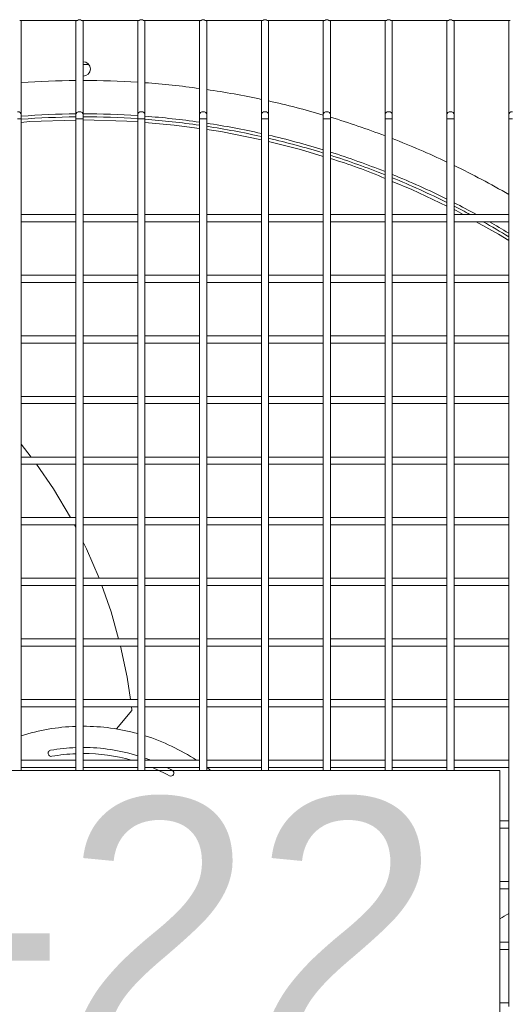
# Model space of a CAD drawing. Header units: millimetres. Extents: x 4 to 3534, y 14 to 98.
# Tile 25 of 161: x 18.556 to 18.759, y 56.733 to 57.139. Entities that reach past the tile are written whole.
import ezdxf

# ---------------------------------------------------------------- set-up
doc = ezdxf.new("R2010")
doc.units = ezdxf.units.MM
doc.header["$MEASUREMENT"] = 0
for name, color, linetype in [('ARQ - EQUIPO CONDENSADORA', 2, 'Continuous'), ('ARQ-TEXTO4', 4, 'Continuous'), ('TEXTO - CAP BTU', 1, 'Continuous')]:
    doc.layers.add(name, color=color, linetype=linetype)
doc.styles.add('Arial', font='arial.ttf')

msp = doc.modelspace()

# ---------------------------------------------------------------- linework, layer by layer
at = {"layer": 'ARQ - EQUIPO CONDENSADORA', "color": 7, "linetype": 'Continuous', "lineweight": 15}
for p, q in [((18.58015572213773, 57.13825115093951), (18.55635463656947, 57.13825115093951)), ((18.55700517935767, 57.13775115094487), (18.55700517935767, 57.13825115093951)), ((18.55700517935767, 57.09937812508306), (18.55700517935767, 57.13775115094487)), ((18.57950517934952, 57.13825115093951), (18.57950517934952, 57.13775115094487)), ((18.57950517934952, 57.13775115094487), (18.57950517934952, 57.09937812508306)), ((18.60565572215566, 57.13825115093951), (18.58185463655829, 57.13825115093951)), ((18.5825051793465, 57.13775115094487), (18.5825051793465, 57.13825115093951)), ((18.5825051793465, 57.09937812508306), (18.5825051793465, 57.13775115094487)), ((18.60500517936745, 57.13825115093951), (18.60500517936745, 57.13775115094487)), ((18.60500517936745, 57.13775115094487), (18.60500517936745, 57.09937812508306)), ((18.63115572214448, 57.13825115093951), (18.60735463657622, 57.13825115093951)), ((18.60800517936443, 57.13775115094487), (18.60800517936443, 57.13825115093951)), ((18.60800517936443, 57.09937812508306), (18.60800517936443, 57.13775115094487)), ((18.63050517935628, 57.13825115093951), (18.63050517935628, 57.13775115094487)), ((18.63050517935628, 57.13775115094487), (18.63050517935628, 57.09937812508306)), ((18.65665572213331, 57.13825115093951), (18.63285463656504, 57.13825115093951)), ((18.63350517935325, 57.13775115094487), (18.63350517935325, 57.13825115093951)), ((18.63350517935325, 57.09937812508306), (18.63350517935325, 57.13775115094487)), ((18.6560051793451, 57.13825115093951), (18.6560051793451, 57.13775115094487)), ((18.6560051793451, 57.13775115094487), (18.6560051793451, 57.09937812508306)), ((18.68215572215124, 57.13825115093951), (18.65835463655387, 57.13825115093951)), ((18.65900517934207, 57.13775115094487), (18.65900517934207, 57.13825115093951)), ((18.65900517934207, 57.09937812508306), (18.65900517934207, 57.13775115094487)), ((18.68150517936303, 57.13825115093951), (18.68150517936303, 57.13775115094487)), ((18.68150517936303, 57.13775115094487), (18.68150517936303, 57.09937812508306)), ((18.70765572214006, 57.13825115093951), (18.68385463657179, 57.13825115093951)), ((18.68450517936, 57.13775115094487), (18.68450517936, 57.13825115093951)), ((18.68450517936, 57.09937812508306), (18.68450517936, 57.13775115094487)), ((18.70700517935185, 57.13825115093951), (18.70700517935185, 57.13775115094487)), ((18.70700517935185, 57.13775115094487), (18.70700517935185, 57.09937812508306)), ((18.73315572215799, 57.13825115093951), (18.70935463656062, 57.13825115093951)), ((18.71000517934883, 57.13775115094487), (18.71000517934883, 57.13825115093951)), ((18.71000517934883, 57.09937812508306), (18.71000517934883, 57.13775115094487)), ((18.73250517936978, 57.13825115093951), (18.73250517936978, 57.13775115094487)), ((18.73250517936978, 57.13775115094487), (18.73250517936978, 57.09937812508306)), ((18.75865572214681, 57.13825115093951), (18.73485463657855, 57.13825115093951)), ((18.73550517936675, 57.13775115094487), (18.73550517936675, 57.13825115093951)), ((18.73550517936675, 57.09937812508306), (18.73550517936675, 57.13775115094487)), ((18.75800517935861, 57.13825115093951), (18.75800517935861, 57.13775115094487)), ((18.75800517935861, 57.13775115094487), (18.75800517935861, 57.09937812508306)), ((18.58485956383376, 57.12011015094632), (18.5825051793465, 57.12011015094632)), ((18.55700517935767, 57.09770078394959), (18.55700517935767, 57.09937812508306)), ((18.57950517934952, 57.09937812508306), (18.57950517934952, 57.09770078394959)), ((18.5825051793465, 57.09770078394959), (18.5825051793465, 57.09937812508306)), ((18.60500517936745, 57.09937812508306), (18.60500517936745, 57.09770078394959)), ((18.60800517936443, 57.09770078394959), (18.60800517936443, 57.09937812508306)), ((18.63050517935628, 57.09937812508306), (18.63050517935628, 57.09770078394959)), ((18.63350517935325, 57.09770078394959), (18.63350517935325, 57.09937812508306)), ((18.6560051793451, 57.09937812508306), (18.6560051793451, 57.09770078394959)), ((18.65900517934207, 57.09770078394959), (18.65900517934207, 57.09937812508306)), ((18.68150517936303, 57.09937812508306), (18.68150517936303, 57.09770078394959)), ((18.68450517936, 57.09770078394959), (18.68450517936, 57.09937812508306)), ((18.70700517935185, 57.09937812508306), (18.70700517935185, 57.09770078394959)), ((18.71000517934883, 57.09770078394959), (18.71000517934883, 57.09937812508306)), ((18.73250517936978, 57.09937812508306), (18.73250517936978, 57.09770078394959)), ((18.73550517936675, 57.09770078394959), (18.73550517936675, 57.09937812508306)), ((18.75800517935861, 57.09937812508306), (18.75800517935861, 57.09770078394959)), ((18.55700517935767, 57.09770078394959), (18.55550517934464, 57.09770078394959)), ((18.55700517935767, 57.05675061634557), (18.55700517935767, 57.09770078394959)), ((18.57950517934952, 57.09770078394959), (18.57950517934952, 57.05675115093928)), ((18.58100517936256, 57.09770078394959), (18.57950517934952, 57.09770078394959)), ((18.5825051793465, 57.09770078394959), (18.58100517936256, 57.09770078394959)), ((18.5825051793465, 57.05675061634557), (18.5825051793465, 57.09770078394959)), ((18.60500517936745, 57.09770078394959), (18.60500517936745, 57.05675115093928)), ((18.60650517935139, 57.09770078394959), (18.60500517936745, 57.09770078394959)), ((18.60800517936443, 57.09770078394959), (18.60650517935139, 57.09770078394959)), ((18.60800517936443, 57.05675061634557), (18.60800517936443, 57.09770078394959)), ((18.63050517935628, 57.09770078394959), (18.63050517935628, 57.05675115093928)), ((18.63200517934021, 57.09770078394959), (18.63050517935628, 57.09770078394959)), ((18.63350517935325, 57.09770078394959), (18.63200517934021, 57.09770078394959)), ((18.63350517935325, 57.05675061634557), (18.63350517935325, 57.09770078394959)), ((18.6560051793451, 57.09770078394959), (18.6560051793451, 57.05675115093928)), ((18.65750517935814, 57.09770078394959), (18.6560051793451, 57.09770078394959)), ((18.65900517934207, 57.09770078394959), (18.65750517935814, 57.09770078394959)), ((18.65900517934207, 57.05675061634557), (18.65900517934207, 57.09770078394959)), ((18.68150517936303, 57.09770078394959), (18.68150517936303, 57.05675115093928)), ((18.68300517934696, 57.09770078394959), (18.68150517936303, 57.09770078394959)), ((18.68450517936, 57.09770078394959), (18.68300517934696, 57.09770078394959)), ((18.68450517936, 57.05675061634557), (18.68450517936, 57.09770078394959)), ((18.70700517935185, 57.09770078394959), (18.70700517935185, 57.05675115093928)), ((18.70850517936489, 57.09770078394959), (18.70700517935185, 57.09770078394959)), ((18.71000517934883, 57.09770078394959), (18.70850517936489, 57.09770078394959)), ((18.71000517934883, 57.05675061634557), (18.71000517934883, 57.09770078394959)), ((18.73250517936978, 57.09770078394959), (18.73250517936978, 57.05675115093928)), ((18.73400517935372, 57.09770078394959), (18.73250517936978, 57.09770078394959)), ((18.73550517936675, 57.09770078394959), (18.73400517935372, 57.09770078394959)), ((18.73550517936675, 57.05675061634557), (18.73550517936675, 57.09770078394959)), ((18.75800517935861, 57.09770078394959), (18.75800517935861, 57.05675115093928)), ((18.75950517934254, 57.09770078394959), (18.75800517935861, 57.09770078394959)), ((18.57950517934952, 57.05825115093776), (18.55700517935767, 57.05825115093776)), ((18.55700517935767, 57.03175061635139), (18.55700517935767, 57.05675061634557)), ((18.55700517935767, 57.05525115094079), (18.57950517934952, 57.05525115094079)), ((18.57950517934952, 57.05675115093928), (18.57950517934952, 57.0317511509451)), ((18.60500517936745, 57.05825115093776), (18.5825051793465, 57.05825115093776)), ((18.5825051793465, 57.03175061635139), (18.5825051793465, 57.05675061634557)), ((18.5825051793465, 57.05525115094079), (18.60500517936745, 57.05525115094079)), ((18.60500517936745, 57.05675115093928), (18.60500517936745, 57.0317511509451)), ((18.63050517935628, 57.05825115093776), (18.60800517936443, 57.05825115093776)), ((18.60800517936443, 57.03175061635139), (18.60800517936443, 57.05675061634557)), ((18.60800517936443, 57.05525115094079), (18.63050517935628, 57.05525115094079)), ((18.63050517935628, 57.05675115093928), (18.63050517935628, 57.0317511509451)), ((18.6560051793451, 57.05825115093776), (18.63350517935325, 57.05825115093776)), ((18.63350517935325, 57.03175061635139), (18.63350517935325, 57.05675061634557)), ((18.63350517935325, 57.05525115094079), (18.6560051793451, 57.05525115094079)), ((18.6560051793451, 57.05675115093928), (18.6560051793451, 57.0317511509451)), ((18.68150517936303, 57.05825115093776), (18.65900517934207, 57.05825115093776)), ((18.65900517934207, 57.03175061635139), (18.65900517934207, 57.05675061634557)), ((18.65900517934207, 57.05525115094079), (18.68150517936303, 57.05525115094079)), ((18.68150517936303, 57.05675115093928), (18.68150517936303, 57.0317511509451)), ((18.70700517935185, 57.05825115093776), (18.68450517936, 57.05825115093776)), ((18.68450517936, 57.03175061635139), (18.68450517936, 57.05675061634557)), ((18.68450517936, 57.05525115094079), (18.70700517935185, 57.05525115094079)), ((18.70700517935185, 57.05675115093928), (18.70700517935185, 57.0317511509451)), ((18.73250517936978, 57.05825115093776), (18.71000517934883, 57.05825115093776)), ((18.71000517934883, 57.03175061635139), (18.71000517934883, 57.05675061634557)), ((18.71000517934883, 57.05525115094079), (18.73250517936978, 57.05525115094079)), ((18.73250517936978, 57.05675115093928), (18.73250517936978, 57.0317511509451)), ((18.75800517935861, 57.05825115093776), (18.73550517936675, 57.05825115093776)), ((18.73550517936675, 57.03175061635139), (18.73550517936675, 57.05675061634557)), ((18.73550517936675, 57.05525115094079), (18.75800517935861, 57.05525115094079)), ((18.75800517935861, 57.05675115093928), (18.75800517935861, 57.0317511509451)), ((18.57950517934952, 57.03325115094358), (18.55700517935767, 57.03325115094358)), ((18.55700517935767, 57.00675061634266), (18.55700517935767, 57.03175061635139)), ((18.55700517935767, 57.03025115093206), (18.57950517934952, 57.03025115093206)), ((18.57950517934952, 57.0317511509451), (18.57950517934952, 57.00675115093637)), ((18.60500517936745, 57.03325115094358), (18.5825051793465, 57.03325115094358)), ((18.5825051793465, 57.00675061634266), (18.5825051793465, 57.03175061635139)), ((18.5825051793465, 57.03025115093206), (18.60500517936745, 57.03025115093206)), ((18.60500517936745, 57.0317511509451), (18.60500517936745, 57.00675115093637)), ((18.63050517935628, 57.03325115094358), (18.60800517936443, 57.03325115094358)), ((18.60800517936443, 57.00675061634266), (18.60800517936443, 57.03175061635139)), ((18.60800517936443, 57.03025115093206), (18.63050517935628, 57.03025115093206)), ((18.63050517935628, 57.0317511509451), (18.63050517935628, 57.00675115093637)), ((18.6560051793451, 57.03325115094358), (18.63350517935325, 57.03325115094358)), ((18.63350517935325, 57.00675061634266), (18.63350517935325, 57.03175061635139)), ((18.63350517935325, 57.03025115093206), (18.6560051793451, 57.03025115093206)), ((18.6560051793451, 57.0317511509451), (18.6560051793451, 57.00675115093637)), ((18.68150517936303, 57.03325115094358), (18.65900517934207, 57.03325115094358)), ((18.65900517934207, 57.00675061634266), (18.65900517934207, 57.03175061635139)), ((18.65900517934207, 57.03025115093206), (18.68150517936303, 57.03025115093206)), ((18.68150517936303, 57.0317511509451), (18.68150517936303, 57.00675115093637)), ((18.70700517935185, 57.03325115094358), (18.68450517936, 57.03325115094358)), ((18.68450517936, 57.00675061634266), (18.68450517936, 57.03175061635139)), ((18.68450517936, 57.03025115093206), (18.70700517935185, 57.03025115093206)), ((18.70700517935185, 57.0317511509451), (18.70700517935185, 57.00675115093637)), ((18.73250517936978, 57.03325115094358), (18.71000517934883, 57.03325115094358)), ((18.71000517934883, 57.00675061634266), (18.71000517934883, 57.03175061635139)), ((18.71000517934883, 57.03025115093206), (18.73250517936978, 57.03025115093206)), ((18.73250517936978, 57.0317511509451), (18.73250517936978, 57.00675115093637)), ((18.75800517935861, 57.03325115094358), (18.73550517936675, 57.03325115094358)), ((18.73550517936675, 57.00675061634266), (18.73550517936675, 57.03175061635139)), ((18.73550517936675, 57.03025115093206), (18.75800517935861, 57.03025115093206)), ((18.75800517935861, 57.0317511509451), (18.75800517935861, 57.00675115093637)), ((18.57950517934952, 57.00825115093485), (18.55700517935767, 57.00825115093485)), ((18.55700517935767, 56.98175061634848), (18.55700517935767, 57.00675061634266)), ((18.57950517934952, 57.00675115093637), (18.57950517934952, 56.98175115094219)), ((18.60500517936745, 57.00825115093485), (18.5825051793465, 57.00825115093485)), ((18.5825051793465, 56.98175061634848), (18.5825051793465, 57.00675061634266)), ((18.60500517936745, 57.00675115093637), (18.60500517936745, 56.98175115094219)), ((18.63050517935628, 57.00825115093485), (18.60800517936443, 57.00825115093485)), ((18.60800517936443, 56.98175061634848), (18.60800517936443, 57.00675061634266)), ((18.63050517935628, 57.00675115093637), (18.63050517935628, 56.98175115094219)), ((18.6560051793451, 57.00825115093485), (18.63350517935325, 57.00825115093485)), ((18.63350517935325, 56.98175061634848), (18.63350517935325, 57.00675061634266)), ((18.6560051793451, 57.00675115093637), (18.6560051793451, 56.98175115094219)), ((18.68150517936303, 57.00825115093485), (18.65900517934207, 57.00825115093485)), ((18.65900517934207, 56.98175061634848), (18.65900517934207, 57.00675061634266)), ((18.68150517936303, 57.00675115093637), (18.68150517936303, 56.98175115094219)), ((18.70700517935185, 57.00825115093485), (18.68450517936, 57.00825115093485)), ((18.68450517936, 56.98175061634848), (18.68450517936, 57.00675061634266)), ((18.70700517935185, 57.00675115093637), (18.70700517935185, 56.98175115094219)), ((18.73250517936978, 57.00825115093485), (18.71000517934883, 57.00825115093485)), ((18.71000517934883, 56.98175061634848), (18.71000517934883, 57.00675061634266)), ((18.73250517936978, 57.00675115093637), (18.73250517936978, 56.98175115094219)), ((18.75800517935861, 57.00825115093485), (18.73550517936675, 57.00825115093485)), ((18.73550517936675, 56.98175061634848), (18.73550517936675, 57.00675061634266)), ((18.75800517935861, 57.00675115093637), (18.75800517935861, 56.98175115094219)), ((18.55700517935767, 57.00525115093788), (18.57950517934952, 57.00525115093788)), ((18.5825051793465, 57.00525115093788), (18.60500517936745, 57.00525115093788)), ((18.60800517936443, 57.00525115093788), (18.63050517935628, 57.00525115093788)), ((18.63350517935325, 57.00525115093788), (18.6560051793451, 57.00525115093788)), ((18.65900517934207, 57.00525115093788), (18.68150517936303, 57.00525115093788)), ((18.68450517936, 57.00525115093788), (18.70700517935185, 57.00525115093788)), ((18.71000517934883, 57.00525115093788), (18.73250517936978, 57.00525115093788)), ((18.73550517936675, 57.00525115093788), (18.75800517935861, 57.00525115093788)), ((18.57950517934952, 56.98325115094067), (18.55700517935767, 56.98325115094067)), ((18.55700517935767, 56.95675061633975), (18.55700517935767, 56.98175061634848)), ((18.57950517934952, 56.98175115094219), (18.57950517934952, 56.95675115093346)), ((18.60500517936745, 56.98325115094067), (18.5825051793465, 56.98325115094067)), ((18.5825051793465, 56.95675061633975), (18.5825051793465, 56.98175061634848)), ((18.60500517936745, 56.98175115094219), (18.60500517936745, 56.95675115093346)), ((18.63050517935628, 56.98325115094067), (18.60800517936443, 56.98325115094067)), ((18.60800517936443, 56.95675061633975), (18.60800517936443, 56.98175061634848)), ((18.63050517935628, 56.98175115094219), (18.63050517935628, 56.95675115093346)), ((18.6560051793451, 56.98325115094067), (18.63350517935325, 56.98325115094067)), ((18.63350517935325, 56.95675061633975), (18.63350517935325, 56.98175061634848)), ((18.6560051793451, 56.98175115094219), (18.6560051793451, 56.95675115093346)), ((18.68150517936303, 56.98325115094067), (18.65900517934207, 56.98325115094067)), ((18.65900517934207, 56.95675061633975), (18.65900517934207, 56.98175061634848)), ((18.68150517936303, 56.98175115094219), (18.68150517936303, 56.95675115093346)), ((18.70700517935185, 56.98325115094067), (18.68450517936, 56.98325115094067)), ((18.68450517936, 56.95675061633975), (18.68450517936, 56.98175061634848)), ((18.70700517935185, 56.98175115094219), (18.70700517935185, 56.95675115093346)), ((18.73250517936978, 56.98325115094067), (18.71000517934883, 56.98325115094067)), ((18.71000517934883, 56.95675061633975), (18.71000517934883, 56.98175061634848)), ((18.73250517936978, 56.98175115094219), (18.73250517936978, 56.95675115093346)), ((18.75800517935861, 56.98325115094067), (18.73550517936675, 56.98325115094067)), ((18.73550517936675, 56.95675061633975), (18.73550517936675, 56.98175061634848)), ((18.75800517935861, 56.98175115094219), (18.75800517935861, 56.95675115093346)), ((18.55700517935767, 56.9802511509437), (18.57950517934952, 56.9802511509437)), ((18.5825051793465, 56.9802511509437), (18.60500517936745, 56.9802511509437)), ((18.60800517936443, 56.9802511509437), (18.63050517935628, 56.9802511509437)), ((18.63350517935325, 56.9802511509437), (18.6560051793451, 56.9802511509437)), ((18.65900517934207, 56.9802511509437), (18.68150517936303, 56.9802511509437)), ((18.68450517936, 56.9802511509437), (18.70700517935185, 56.9802511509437)), ((18.71000517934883, 56.9802511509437), (18.73250517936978, 56.9802511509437)), ((18.73550517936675, 56.9802511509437), (18.75800517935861, 56.9802511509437)), ((18.56113613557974, 56.95825115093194), (18.55700517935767, 56.96349169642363)), ((18.57950517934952, 56.95825115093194), (18.55700517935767, 56.95825115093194)), ((18.60500517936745, 56.95825115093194), (18.5825051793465, 56.95825115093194)), ((18.63050517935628, 56.95825115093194), (18.60800517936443, 56.95825115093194)), ((18.6560051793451, 56.95825115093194), (18.63350517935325, 56.95825115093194)), ((18.68150517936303, 56.95825115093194), (18.65900517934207, 56.95825115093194)), ((18.70700517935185, 56.95825115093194), (18.68450517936, 56.95825115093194)), ((18.73250517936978, 56.95825115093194), (18.71000517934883, 56.95825115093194)), ((18.75800517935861, 56.95825115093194), (18.73550517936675, 56.95825115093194)), ((18.55700517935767, 56.93175061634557), (18.55700517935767, 56.95675061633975)), ((18.55700517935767, 56.95525115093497), (18.57950517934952, 56.95525115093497)), ((18.57950517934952, 56.95675115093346), (18.57950517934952, 56.93175115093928)), ((18.5825051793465, 56.93175061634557), (18.5825051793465, 56.95675061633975)), ((18.5825051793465, 56.95525115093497), (18.60500517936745, 56.95525115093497)), ((18.60500517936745, 56.95675115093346), (18.60500517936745, 56.93175115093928)), ((18.60800517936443, 56.93175061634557), (18.60800517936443, 56.95675061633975)), ((18.60800517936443, 56.95525115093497), (18.63050517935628, 56.95525115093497)), ((18.63050517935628, 56.95675115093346), (18.63050517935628, 56.93175115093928)), ((18.63350517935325, 56.93175061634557), (18.63350517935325, 56.95675061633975)), ((18.63350517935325, 56.95525115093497), (18.6560051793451, 56.95525115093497)), ((18.6560051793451, 56.95675115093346), (18.6560051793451, 56.93175115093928)), ((18.65900517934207, 56.93175061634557), (18.65900517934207, 56.95675061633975)), ((18.65900517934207, 56.95525115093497), (18.68150517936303, 56.95525115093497)), ((18.68150517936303, 56.95675115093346), (18.68150517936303, 56.93175115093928)), ((18.68450517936, 56.93175061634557), (18.68450517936, 56.95675061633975)), ((18.68450517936, 56.95525115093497), (18.70700517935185, 56.95525115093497)), ((18.70700517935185, 56.95675115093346), (18.70700517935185, 56.93175115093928)), ((18.71000517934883, 56.93175061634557), (18.71000517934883, 56.95675061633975)), ((18.71000517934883, 56.95525115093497), (18.73250517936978, 56.95525115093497)), ((18.73250517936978, 56.95675115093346), (18.73250517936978, 56.93175115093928)), ((18.73550517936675, 56.93175061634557), (18.73550517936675, 56.95675061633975)), ((18.73550517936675, 56.95525115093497), (18.75800517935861, 56.95525115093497)), ((18.75800517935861, 56.95675115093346), (18.75800517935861, 56.93175115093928)), ((18.57950517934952, 56.93325115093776), (18.55700517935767, 56.93325115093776)), ((18.60500517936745, 56.93325115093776), (18.5825051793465, 56.93325115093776)), ((18.63050517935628, 56.93325115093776), (18.60800517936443, 56.93325115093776)), ((18.6560051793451, 56.93325115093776), (18.63350517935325, 56.93325115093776)), ((18.68150517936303, 56.93325115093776), (18.65900517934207, 56.93325115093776)), ((18.70700517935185, 56.93325115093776), (18.68450517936, 56.93325115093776)), ((18.73250517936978, 56.93325115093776), (18.71000517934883, 56.93325115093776)), ((18.75800517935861, 56.93325115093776), (18.73550517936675, 56.93325115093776)), ((18.55700517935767, 56.90675061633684), (18.55700517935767, 56.93175061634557)), ((18.55700517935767, 56.93025115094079), (18.57950517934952, 56.93025115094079)), ((18.57950517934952, 56.92904444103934), (18.57889188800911, 56.93025115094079)), ((18.57950517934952, 56.93175115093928), (18.57950517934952, 56.90675115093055)), ((18.5825051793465, 56.90675061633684), (18.5825051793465, 56.93175061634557)), ((18.5825051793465, 56.93025115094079), (18.60500517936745, 56.93025115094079)), ((18.60500517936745, 56.93175115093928), (18.60500517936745, 56.90675115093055)), ((18.60800517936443, 56.90675061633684), (18.60800517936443, 56.93175061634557)), ((18.60800517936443, 56.93025115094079), (18.63050517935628, 56.93025115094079)), ((18.63050517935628, 56.93175115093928), (18.63050517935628, 56.90675115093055)), ((18.63350517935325, 56.90675061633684), (18.63350517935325, 56.93175061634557)), ((18.63350517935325, 56.93025115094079), (18.6560051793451, 56.93025115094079)), ((18.6560051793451, 56.93175115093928), (18.6560051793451, 56.90675115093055)), ((18.65900517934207, 56.90675061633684), (18.65900517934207, 56.93175061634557)), ((18.65900517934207, 56.93025115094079), (18.68150517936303, 56.93025115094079)), ((18.68150517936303, 56.93175115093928), (18.68150517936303, 56.90675115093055)), ((18.68450517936, 56.90675061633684), (18.68450517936, 56.93175061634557)), ((18.68450517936, 56.93025115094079), (18.70700517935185, 56.93025115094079)), ((18.70700517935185, 56.93175115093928), (18.70700517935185, 56.90675115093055)), ((18.71000517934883, 56.90675061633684), (18.71000517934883, 56.93175061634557)), ((18.71000517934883, 56.93025115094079), (18.73250517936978, 56.93025115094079)), ((18.73250517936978, 56.93175115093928), (18.73250517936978, 56.90675115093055)), ((18.73550517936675, 56.90675061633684), (18.73550517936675, 56.93175061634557)), ((18.73550517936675, 56.93025115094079), (18.75800517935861, 56.93025115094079)), ((18.75800517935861, 56.93175115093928), (18.75800517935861, 56.90675115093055)), ((18.57950517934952, 56.90825115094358), (18.55700517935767, 56.90825115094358)), ((18.60500517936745, 56.90825115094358), (18.5825051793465, 56.90825115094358)), ((18.63050517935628, 56.90825115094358), (18.60800517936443, 56.90825115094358)), ((18.6560051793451, 56.90825115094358), (18.63350517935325, 56.90825115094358)), ((18.68150517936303, 56.90825115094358), (18.65900517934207, 56.90825115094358)), ((18.70700517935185, 56.90825115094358), (18.68450517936, 56.90825115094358)), ((18.73250517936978, 56.90825115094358), (18.71000517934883, 56.90825115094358)), ((18.75800517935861, 56.90825115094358), (18.73550517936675, 56.90825115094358)), ((18.55700517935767, 56.88175061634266), (18.55700517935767, 56.90675061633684)), ((18.55700517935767, 56.90525115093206), (18.57950517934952, 56.90525115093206)), ((18.57950517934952, 56.90675115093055), (18.57950517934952, 56.88175115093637)), ((18.5825051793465, 56.88175061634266), (18.5825051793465, 56.90675061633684)), ((18.5825051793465, 56.90525115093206), (18.60500517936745, 56.90525115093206)), ((18.60500517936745, 56.90675115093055), (18.60500517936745, 56.88175115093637)), ((18.60800517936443, 56.88175061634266), (18.60800517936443, 56.90675061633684)), ((18.60800517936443, 56.90525115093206), (18.63050517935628, 56.90525115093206)), ((18.63050517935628, 56.90675115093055), (18.63050517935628, 56.88175115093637)), ((18.63350517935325, 56.88175061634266), (18.63350517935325, 56.90675061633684)), ((18.63350517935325, 56.90525115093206), (18.6560051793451, 56.90525115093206)), ((18.6560051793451, 56.90675115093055), (18.6560051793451, 56.88175115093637)), ((18.65900517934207, 56.88175061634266), (18.65900517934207, 56.90675061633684)), ((18.65900517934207, 56.90525115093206), (18.68150517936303, 56.90525115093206)), ((18.68150517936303, 56.90675115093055), (18.68150517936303, 56.88175115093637)), ((18.68450517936, 56.88175061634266), (18.68450517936, 56.90675061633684)), ((18.68450517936, 56.90525115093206), (18.70700517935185, 56.90525115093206)), ((18.70700517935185, 56.90675115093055), (18.70700517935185, 56.88175115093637)), ((18.71000517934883, 56.88175061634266), (18.71000517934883, 56.90675061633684)), ((18.71000517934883, 56.90525115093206), (18.73250517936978, 56.90525115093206)), ((18.73250517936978, 56.90675115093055), (18.73250517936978, 56.88175115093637)), ((18.73550517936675, 56.88175061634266), (18.73550517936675, 56.90675061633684)), ((18.73550517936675, 56.90525115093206), (18.75800517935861, 56.90525115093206)), ((18.75800517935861, 56.90675115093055), (18.75800517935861, 56.88175115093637)), ((18.57950517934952, 56.88325115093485), (18.55700517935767, 56.88325115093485)), ((18.55700517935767, 56.85675061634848), (18.55700517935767, 56.88175061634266)), ((18.55700517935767, 56.88025115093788), (18.57950517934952, 56.88025115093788)), ((18.57950517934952, 56.88175115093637), (18.57950517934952, 56.85675115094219)), ((18.60500517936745, 56.88325115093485), (18.5825051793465, 56.88325115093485)), ((18.5825051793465, 56.85675061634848), (18.5825051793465, 56.88175061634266)), ((18.5825051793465, 56.88025115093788), (18.60500517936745, 56.88025115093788)), ((18.60500517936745, 56.88175115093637), (18.60500517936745, 56.85675115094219)), ((18.63050517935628, 56.88325115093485), (18.60800517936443, 56.88325115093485)), ((18.60800517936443, 56.85675061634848), (18.60800517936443, 56.88175061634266)), ((18.60800517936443, 56.88025115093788), (18.63050517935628, 56.88025115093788)), ((18.63050517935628, 56.88175115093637), (18.63050517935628, 56.85675115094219)), ((18.6560051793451, 56.88325115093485), (18.63350517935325, 56.88325115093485)), ((18.63350517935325, 56.85675061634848), (18.63350517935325, 56.88175061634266)), ((18.63350517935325, 56.88025115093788), (18.6560051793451, 56.88025115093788)), ((18.6560051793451, 56.88175115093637), (18.6560051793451, 56.85675115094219)), ((18.68150517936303, 56.88325115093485), (18.65900517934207, 56.88325115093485)), ((18.65900517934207, 56.85675061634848), (18.65900517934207, 56.88175061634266)), ((18.65900517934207, 56.88025115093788), (18.68150517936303, 56.88025115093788)), ((18.68150517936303, 56.88175115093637), (18.68150517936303, 56.85675115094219)), ((18.70700517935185, 56.88325115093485), (18.68450517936, 56.88325115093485)), ((18.68450517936, 56.85675061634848), (18.68450517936, 56.88175061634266)), ((18.68450517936, 56.88025115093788), (18.70700517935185, 56.88025115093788)), ((18.70700517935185, 56.88175115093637), (18.70700517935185, 56.85675115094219)), ((18.73250517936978, 56.88325115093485), (18.71000517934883, 56.88325115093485)), ((18.71000517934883, 56.85675061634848), (18.71000517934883, 56.88175061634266)), ((18.71000517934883, 56.88025115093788), (18.73250517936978, 56.88025115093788)), ((18.73250517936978, 56.88175115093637), (18.73250517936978, 56.85675115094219)), ((18.75800517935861, 56.88325115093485), (18.73550517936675, 56.88325115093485)), ((18.73550517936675, 56.85675061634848), (18.73550517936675, 56.88175061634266)), ((18.73550517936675, 56.88025115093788), (18.75800517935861, 56.88025115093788)), ((18.75800517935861, 56.88175115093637), (18.75800517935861, 56.85675115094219)), ((18.57950517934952, 56.85825115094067), (18.55700517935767, 56.85825115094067)), ((18.55700517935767, 56.83175061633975), (18.55700517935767, 56.85675061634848)), ((18.57950517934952, 56.85675115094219), (18.57950517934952, 56.83175115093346)), ((18.60500517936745, 56.85825115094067), (18.5825051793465, 56.85825115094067)), ((18.5825051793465, 56.83175061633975), (18.5825051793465, 56.85675061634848)), ((18.60500517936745, 56.85675115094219), (18.60500517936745, 56.83175115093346)), ((18.63050517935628, 56.85825115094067), (18.60800517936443, 56.85825115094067)), ((18.60800517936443, 56.83175061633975), (18.60800517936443, 56.85675061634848)), ((18.63050517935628, 56.85675115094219), (18.63050517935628, 56.83175115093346)), ((18.6560051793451, 56.85825115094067), (18.63350517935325, 56.85825115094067)), ((18.63350517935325, 56.83175061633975), (18.63350517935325, 56.85675061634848)), ((18.6560051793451, 56.85675115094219), (18.6560051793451, 56.83175115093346)), ((18.68150517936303, 56.85825115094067), (18.65900517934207, 56.85825115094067)), ((18.65900517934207, 56.83175061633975), (18.65900517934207, 56.85675061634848)), ((18.68150517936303, 56.85675115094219), (18.68150517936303, 56.83175115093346)), ((18.70700517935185, 56.85825115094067), (18.68450517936, 56.85825115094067)), ((18.68450517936, 56.83175061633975), (18.68450517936, 56.85675061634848)), ((18.70700517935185, 56.85675115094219), (18.70700517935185, 56.83175115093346)), ((18.73250517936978, 56.85825115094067), (18.71000517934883, 56.85825115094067)), ((18.71000517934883, 56.83175061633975), (18.71000517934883, 56.85675061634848)), ((18.73250517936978, 56.85675115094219), (18.73250517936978, 56.83175115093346)), ((18.75800517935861, 56.85825115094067), (18.73550517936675, 56.85825115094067)), ((18.73550517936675, 56.83175061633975), (18.73550517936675, 56.85675061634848)), ((18.75800517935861, 56.85675115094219), (18.75800517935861, 56.83175115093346)), ((18.55700517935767, 56.85525115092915), (18.57950517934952, 56.85525115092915)), ((18.5825051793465, 56.85525115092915), (18.60500517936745, 56.85525115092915)), ((18.59633048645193, 56.84612010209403), (18.60257573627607, 56.8537336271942)), ((18.60265527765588, 56.85400357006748), (18.60247145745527, 56.85525115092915)), ((18.60800517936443, 56.85525115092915), (18.63050517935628, 56.85525115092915)), ((18.63350517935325, 56.85525115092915), (18.6560051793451, 56.85525115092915)), ((18.65900517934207, 56.85525115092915), (18.68150517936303, 56.85525115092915)), ((18.68450517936, 56.85525115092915), (18.70700517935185, 56.85525115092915)), ((18.71000517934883, 56.85525115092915), (18.73250517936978, 56.85525115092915)), ((18.73550517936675, 56.85525115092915), (18.75800517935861, 56.85525115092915)), ((18.57950517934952, 56.83325115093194), (18.55700517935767, 56.83325115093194)), ((18.55700517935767, 56.82898774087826), (18.55700517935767, 56.83175061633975)), ((18.57950517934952, 56.83175115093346), (18.57950517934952, 56.82898774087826)), ((18.60500517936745, 56.83325115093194), (18.5825051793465, 56.83325115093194)), ((18.5825051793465, 56.82898774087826), (18.5825051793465, 56.83175061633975)), ((18.60500517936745, 56.83175115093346), (18.60500517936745, 56.82898774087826)), ((18.63050517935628, 56.83325115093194), (18.60800517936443, 56.83325115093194)), ((18.60800517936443, 56.82898774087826), (18.60800517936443, 56.83175061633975)), ((18.63050517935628, 56.83175115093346), (18.63050517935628, 56.82898774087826)), ((18.6560051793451, 56.83325115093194), (18.63350517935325, 56.83325115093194)), ((18.63350517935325, 56.82898774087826), (18.63350517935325, 56.83175061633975)), ((18.6560051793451, 56.83175115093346), (18.6560051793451, 56.82898774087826)), ((18.68150517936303, 56.83325115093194), (18.65900517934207, 56.83325115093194)), ((18.65900517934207, 56.82898774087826), (18.65900517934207, 56.83175061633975)), ((18.68150517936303, 56.83175115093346), (18.68150517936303, 56.82898774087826)), ((18.70700517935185, 56.83325115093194), (18.68450517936, 56.83325115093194)), ((18.68450517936, 56.82898774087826), (18.68450517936, 56.83175061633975)), ((18.70700517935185, 56.83175115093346), (18.70700517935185, 56.82898774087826)), ((18.73250517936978, 56.83325115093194), (18.71000517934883, 56.83325115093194)), ((18.71000517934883, 56.82898774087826), (18.71000517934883, 56.83175061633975)), ((18.73250517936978, 56.83175115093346), (18.73250517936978, 56.82898774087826)), ((18.75800517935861, 56.83325115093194), (18.73550517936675, 56.83325115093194)), ((18.73550517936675, 56.82898774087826), (18.73550517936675, 56.83175061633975)), ((18.75800517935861, 56.83175115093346), (18.75800517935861, 56.80675115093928)), ((18.55700517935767, 56.83025115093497), (18.57950517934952, 56.83025115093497)), ((18.5825051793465, 56.83025115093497), (18.60500517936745, 56.83025115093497)), ((18.60800517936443, 56.83025115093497), (18.63050517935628, 56.83025115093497)), ((18.63350551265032, 56.83025115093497), (18.6560051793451, 56.83025115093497)), ((18.65900517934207, 56.83025115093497), (18.68150517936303, 56.83025115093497)), ((18.68450517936, 56.83025115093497), (18.70700517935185, 56.83025115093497)), ((18.71000517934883, 56.83025115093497), (18.73250517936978, 56.83025115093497)), ((18.73550517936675, 56.83025115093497), (18.75800517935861, 56.83025115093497)), ((18.75800517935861, 56.80825115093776), (18.75431968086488, 56.80825115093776)), ((18.75800517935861, 56.80675115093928), (18.75800517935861, 56.78175115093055)), ((18.75431968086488, 56.80525115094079), (18.75800517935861, 56.80525115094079)), ((18.75800517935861, 56.78325115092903), (18.75431968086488, 56.78325115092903)), ((18.75431968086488, 56.78025115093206), (18.75800517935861, 56.78025115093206)), ((18.75800517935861, 56.78175115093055), (18.75800517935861, 56.75675115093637)), ((18.75800517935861, 56.75825115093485), (18.75431968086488, 56.75825115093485)), ((18.75431968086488, 56.75525115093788), (18.75800517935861, 56.75525115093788)), ((18.75800517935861, 56.75675115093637), (18.75800517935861, 56.73175115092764)), ((18.75800517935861, 56.73325115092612), (18.75431968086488, 56.73325115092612))]:
    msp.add_line(p, q, dxfattribs=at)
for points in [[(18.55700517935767, 57.09937812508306), (18.55689099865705, 57.09985954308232), (18.55656583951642, 57.10026766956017), (18.55607920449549, 57.10054037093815), (18.55550517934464, 57.10063613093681)], [(18.58100517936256, 57.10063613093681), (18.58043115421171, 57.10054037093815), (18.57994451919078, 57.10026766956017), (18.57961936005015, 57.09985954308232), (18.57950517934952, 57.09937812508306)], [(18.5825051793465, 57.09937812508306), (18.58239099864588, 57.09985954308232), (18.58206583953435, 57.10026766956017), (18.58157920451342, 57.10054037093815), (18.58100517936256, 57.10063613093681)], [(18.60650517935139, 57.10063613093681), (18.60593115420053, 57.10054037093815), (18.6054445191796, 57.10026766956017), (18.60511936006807, 57.09985954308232), (18.60500517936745, 57.09937812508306)], [(18.60800517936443, 57.09937812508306), (18.60789099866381, 57.09985954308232), (18.60756583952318, 57.10026766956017), (18.60707920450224, 57.10054037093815), (18.60650517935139, 57.10063613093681)], [(18.63200517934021, 57.10063613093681), (18.63143115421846, 57.10054037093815), (18.63094451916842, 57.10026766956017), (18.6306193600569, 57.09985954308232), (18.63050517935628, 57.09937812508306)], [(18.63350517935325, 57.09937812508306), (18.63339099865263, 57.09985954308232), (18.633065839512, 57.10026766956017), (18.63257920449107, 57.10054037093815), (18.63200517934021, 57.10063613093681)], [(18.65750517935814, 57.10063613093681), (18.65693115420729, 57.10054037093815), (18.65644451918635, 57.10026766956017), (18.65611936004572, 57.09985954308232), (18.6560051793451, 57.09937812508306)], [(18.65900517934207, 57.09937812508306), (18.65889099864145, 57.09985954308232), (18.65856583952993, 57.10026766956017), (18.65807920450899, 57.10054037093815), (18.65750517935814, 57.10063613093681)], [(18.68300517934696, 57.10063613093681), (18.68243115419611, 57.10054037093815), (18.68194451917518, 57.10026766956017), (18.68161936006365, 57.09985954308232), (18.68150517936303, 57.09937812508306)], [(18.68450517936, 57.09937812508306), (18.68439099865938, 57.09985954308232), (18.68406583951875, 57.10026766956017), (18.68357920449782, 57.10054037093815), (18.68300517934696, 57.10063613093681)], [(18.70850517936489, 57.10063613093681), (18.70793115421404, 57.10054037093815), (18.7074445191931, 57.10026766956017), (18.70711936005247, 57.09985954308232), (18.70700517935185, 57.09937812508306)], [(18.71000517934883, 57.09937812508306), (18.70989099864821, 57.09985954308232), (18.70956583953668, 57.10026766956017), (18.70907920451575, 57.10054037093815), (18.70850517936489, 57.10063613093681)], [(18.73400517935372, 57.10063613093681), (18.73343115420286, 57.10054037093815), (18.73294451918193, 57.10026766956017), (18.7326193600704, 57.09985954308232), (18.73250517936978, 57.09937812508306)], [(18.73550517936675, 57.09937812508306), (18.73539099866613, 57.09985954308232), (18.7350658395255, 57.10026766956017), (18.73457920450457, 57.10054037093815), (18.73400517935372, 57.10063613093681)], [(18.75950517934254, 57.10063613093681), (18.75893115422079, 57.10054037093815), (18.75844451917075, 57.10026766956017), (18.75811936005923, 57.09985954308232), (18.75800517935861, 57.09937812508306)], [(18.57950517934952, 57.09719197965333), (18.56045063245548, 57.09652478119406), (18.55700517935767, 57.0961900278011)], [(18.60500517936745, 57.09639356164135), (18.60050581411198, 57.09676813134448), (18.5825051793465, 57.09721557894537)], [(18.63050517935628, 57.09365441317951), (18.62006354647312, 57.09513996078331), (18.60800517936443, 57.09614381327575)], [(18.6560051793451, 57.08903106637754), (18.63925968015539, 57.09240889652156), (18.63350517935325, 57.09322759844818)], [(18.68150517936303, 57.08221837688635), (18.67215870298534, 57.08503175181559), (18.65900517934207, 57.08838276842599)], [(18.73250517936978, 57.06167941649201), (18.71802267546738, 57.06861751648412), (18.71000517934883, 57.07188062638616)], [(18.73920280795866, 57.05825115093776), (18.7363247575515, 57.05984957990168), (18.73550517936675, 57.06024221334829)], [(18.75800517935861, 57.04747144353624), (18.75382897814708, 57.05012798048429), (18.74460445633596, 57.05525115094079)], [(18.57734019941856, 56.93325115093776), (18.57026153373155, 56.94515827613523), (18.56332960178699, 56.95525115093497)], [(18.58908774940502, 56.90825115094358), (18.58391102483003, 56.9203755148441), (18.5825051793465, 56.9231416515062)], [(18.59715380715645, 56.88325115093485), (18.59402255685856, 56.89438231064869), (18.59019767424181, 56.90525115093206)], [(18.60202943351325, 56.85825115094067), (18.60066183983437, 56.86753295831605), (18.59794555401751, 56.88025115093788)]]:
    msp.add_lwpolyline(points, dxfattribs=at)
for centre, radius, start, end in [((18.55638129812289, 57.13770674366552), 0.0006254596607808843, 4.071393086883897, 60.50649464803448), ((18.58012906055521, 57.13770674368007), 0.0006254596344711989, 119.4935040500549, 175.9286080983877), ((18.58100517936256, 57.13726094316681), 0.001304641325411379, 49.37510809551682, 130.6248919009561), ((18.58188129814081, 57.13770674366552), 0.0006254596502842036, 4.07139320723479, 60.50649521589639), ((18.60562906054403, 57.13770674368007), 0.000625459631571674, 119.4935039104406, 175.9286082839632), ((18.60650517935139, 57.13726094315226), 0.001304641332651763, 49.37510838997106, 130.6248916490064), ((18.60738129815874, 57.13770674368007), 0.0006254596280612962, 4.071391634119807, 60.50649626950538), ((18.63112906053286, 57.13770674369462), 0.0006254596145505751, 119.4935030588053, 175.9286089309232), ((18.63200517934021, 57.13726094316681), 0.001304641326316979, 49.37510815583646, 130.6248918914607), ((18.63288129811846, 57.13770674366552), 0.0006254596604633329, 4.071393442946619, 60.50649469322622), ((18.65662906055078, 57.13770674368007), 0.0006254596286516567, 119.493503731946, 175.9286079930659), ((18.65750517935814, 57.13726094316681), 0.001304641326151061, 49.37510818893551, 130.6248919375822), ((18.65838129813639, 57.13770674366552), 0.000625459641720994, 4.071393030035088, 60.50649565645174), ((18.68212906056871, 57.13770674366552), 0.0006254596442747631, 119.4935044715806, 175.928606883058), ((18.68300517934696, 57.13726094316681), 0.001304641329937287, 49.37510823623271, 130.6248917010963), ((18.68388129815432, 57.13770674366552), 0.0006254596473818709, 4.0713926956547, 60.50649532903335), ((18.70762906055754, 57.13770674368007), 0.000625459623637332, 119.4935034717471, 175.9286080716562), ((18.70850517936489, 57.13726094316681), 0.001304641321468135, 49.37510793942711, 130.624892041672), ((18.70938129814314, 57.13770674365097), 0.0006254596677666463, 4.071400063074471, 60.50649484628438), ((18.73312906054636, 57.13770674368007), 0.0006254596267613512, 119.493503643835, 175.9286081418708), ((18.73400517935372, 57.13726094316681), 0.001304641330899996, 49.37510826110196, 130.6248916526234), ((18.73488129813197, 57.13770674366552), 0.0006254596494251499, 4.071395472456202, 60.50649544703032), ((18.75862906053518, 57.13770674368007), 0.0006254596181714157, 119.4935029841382, 175.9286056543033), ((18.58250417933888, 57.11825215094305), 0.003000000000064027, 270.0190985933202, 89.98090140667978), ((18.58250417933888, 57.11825215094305), 0.003000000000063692, 178.5205882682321, 180), ((18.58250417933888, 57.11825215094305), 0.003000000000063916, 180, 181.4794117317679), ((18.58250417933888, 56.76225215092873), 0.3512500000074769, 90.48920179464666, 94.16305017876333), ((18.58250417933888, 56.76225215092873), 0.3512500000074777, 86.32712963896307, 90), ((18.58250417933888, 56.76225215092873), 0.3512500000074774, 82.14551523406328, 85.83662271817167), ((18.58250417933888, 56.76225215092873), 0.3512500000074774, 77.9212728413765, 81.65122151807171), ((18.58250417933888, 56.76225215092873), 0.3512500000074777, 73.62914854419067, 77.42035972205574), ((18.58250417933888, 56.76225215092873), 0.3375000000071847, 90.50913275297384, 94.33297361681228), ((18.58250417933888, 56.76225215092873), 0.3375000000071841, 86.17727612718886, 89.99983023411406), ((18.58250417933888, 56.76225215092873), 0.3362500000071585, 90.51102548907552, 94.34911227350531), ((18.58250417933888, 56.76225215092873), 0.3362500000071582, 86.16304401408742, 89.99982960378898), ((18.58250417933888, 56.76225215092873), 0.3375000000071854, 81.82337135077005, 85.66668587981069), ((18.58250417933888, 56.76225215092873), 0.3362500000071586, 81.7927657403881, 85.65054594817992), ((18.58250417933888, 56.76225215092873), 0.3375000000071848, 77.42128142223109, 81.30850570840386), ((18.58250417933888, 56.76225215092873), 0.3512500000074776, 69.24018375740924, 73.11843597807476), ((18.58250417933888, 56.76225215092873), 0.3362500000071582, 77.37374994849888, 81.2759437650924), ((18.58250417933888, 56.76225215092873), 0.3375000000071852, 72.9421988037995, 76.8989221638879), ((18.58250417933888, 56.76225215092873), 0.3362500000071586, 72.87683306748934, 76.84934734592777), ((18.58250417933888, 56.76225215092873), 0.3512500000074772, 64.71956549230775, 68.71593040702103), ((18.58250417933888, 56.76225215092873), 0.3375000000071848, 68.35270885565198, 72.40869796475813), ((18.58250417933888, 56.76225215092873), 0.3362500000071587, 68.2681497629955, 72.34115477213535), ((18.62898767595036, 56.89431114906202), 0.1950711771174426, 66.42533623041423, 73.46498435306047), ((18.58250417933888, 56.76225215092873), 0.3375000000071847, 63.61201052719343, 67.80371578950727), ((18.58250417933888, 56.76225215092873), 0.3512500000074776, 60.02335319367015, 64.17715529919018), ((18.58250417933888, 56.76225215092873), 0.3362500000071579, 63.50628585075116, 67.71678312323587), ((18.58250417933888, 56.76225215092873), 0.3375000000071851, 61.28662936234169, 63.0420604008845), ((18.58250417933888, 56.76225215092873), 0.3362500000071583, 61.67790000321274, 62.93367846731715), ((18.58250417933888, 56.76225215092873), 0.3362500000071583, 58.53779163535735, 60.61852558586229), ((18.58250417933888, 56.76225215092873), 0.3375000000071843, 58.66754975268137, 60.24380826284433), ((18.60229665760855, 56.85396255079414), 0.0003609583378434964, 320.6385382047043, 6.525185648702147), ((18.58250417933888, 56.76225215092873), 0.08500000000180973, 92.02194956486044, 107.4568965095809), ((18.58250417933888, 56.76225215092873), 0.08500000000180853, 74.64982398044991, 89.99932593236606), ((18.58250417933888, 56.76225215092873), 0.08500000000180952, 56.64525016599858, 72.54169026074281), ((18.56933910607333, 56.83608764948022), 0.001250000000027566, 100.1097531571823, 280.1097531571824), ((18.58250417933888, 56.76225215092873), 0.07625000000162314, 92.25409017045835, 100.1097531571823), ((18.58250417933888, 56.76225215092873), 0.07375000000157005, 92.3305414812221, 100.1097531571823), ((18.58250417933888, 56.76225215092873), 0.07625000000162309, 72.83676101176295, 89.9992485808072), ((18.58250417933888, 56.76225215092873), 0.07375000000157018, 74.30138876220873, 89.99922310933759), ((18.58250417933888, 56.76225215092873), 0.07625000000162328, 68.61234740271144, 70.46155162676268), ((18.58250417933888, 56.76225215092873), 0.07375000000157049, 61.16731188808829, 67.22325202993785), ((18.58250417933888, 56.76225215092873), 0.07625000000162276, 61.16731188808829, 63.0990672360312), ((18.61867319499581, 56.82795452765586), 0.001250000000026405, 241.1673118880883, 61.16731188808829), ((18.58250417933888, 56.76225215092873), 0.08500000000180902, 51.73220255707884, 53.12897892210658), ((18.67967896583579, 56.89636540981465), 0.1485928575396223, 300.1534087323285, 301.8110462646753)]:
    msp.add_arc(centre, radius, start, end, dxfattribs=at)
at = {"layer": 'ARQ-TEXTO4', "color": 7, "lineweight": 13}
msp.add_lwpolyline([(18.41068867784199, 56.69551656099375), (18.75431968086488, 56.69551656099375), (18.75431968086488, 56.82898774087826), (18.41068867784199, 56.82898774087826)], close=True, dxfattribs=at)

# ---------------------------------------------------------------- texts
at = {"layer": 'TEXTO - CAP BTU', "color": 7, "insert": (18.42757485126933, 56.71618664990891), "char_height": 0.1000000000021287, "width": 0.6335039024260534, "attachment_point": 7, "line_spacing_factor": 0.8999999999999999, "style": 'Arial'}
msp.add_mtext('C-22', dxfattribs=at)

doc.saveas('drawing.dxf')
